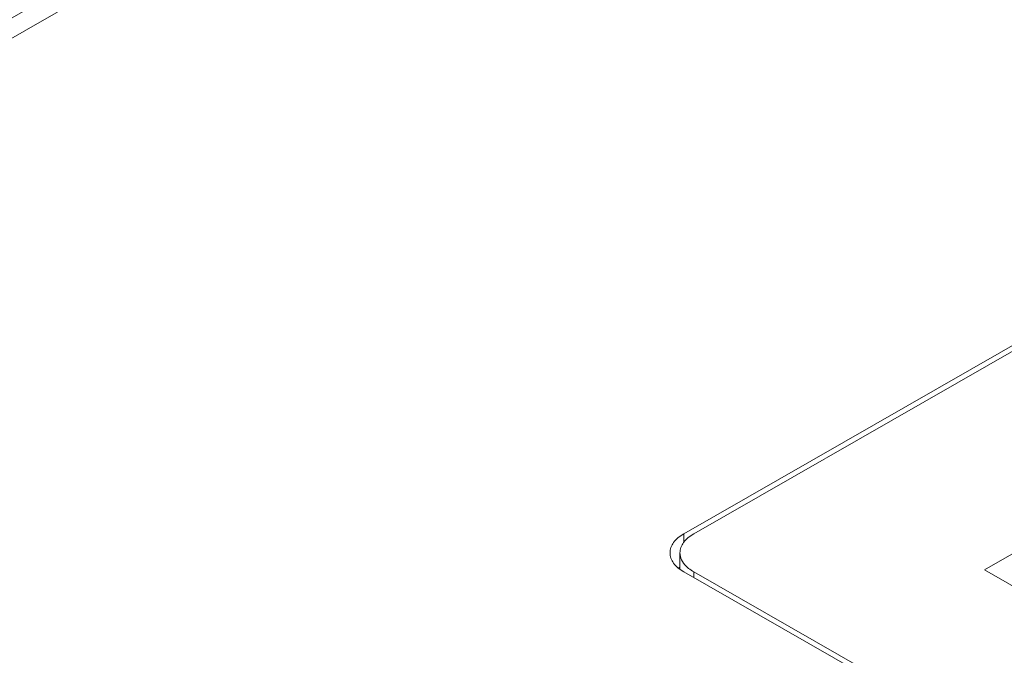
# Model space of a CAD drawing. Header units: centimetres. Extents: x -24.5 to 49.7, y -16.6 to 18.4.
# Tile 88 of 248: x -17.7 to -16.2, y -8.2 to -7.2. Entities that reach past the tile are written whole.
import ezdxf

# ---------------------------------------------------------------- set-up
doc = ezdxf.new("R2010")
doc.units = ezdxf.units.CM
doc.header["$MEASUREMENT"] = 0
doc.layers.add('layer 1', color=7, linetype='Continuous')

msp = doc.modelspace()

# ---------------------------------------------------------------- linework, layer by layer
at = {"layer": 'layer 1', "color": 1, "lineweight": 0}
msp.add_open_spline([(24.98821, 18.39808), (24.98821, 18.39808), (24.98821, -16.60193), (24.98821, -16.60193), (24.98821, -16.60193), (-24.51772, -16.60193), (-24.51772, -16.60193), (-24.51772, -16.60193), (-24.51772, 18.39808), (-24.51772, 18.39808), (-24.51772, 18.39808), (24.98821, 18.39808), (24.98821, 18.39808)], degree=3, knots=[0, 0, 0, 0, 0.25, 0.25, 0.25, 0.5, 0.5, 0.5, 0.75, 0.75, 0.75, 1, 1, 1, 1], dxfattribs=at)
at = {"layer": 'layer 1', "color": 5, "lineweight": 0}
msp.add_open_spline([(-23.26688, 17.18067), (-23.26688, 17.18067), (-23.26688, -15.60944), (-23.26688, -15.60944), (-23.26688, -15.60944), (23.98644, -15.60944), (23.98644, -15.60944)], degree=3, knots=[0, 0, 0, 0, 0.5, 0.5, 0.5, 1, 1, 1, 1], dxfattribs=at)
at = {"layer": 'layer 1', "lineweight": 9}
for points in [[(-18.95873, -7.952), (-18.95873, -7.952), (-13.17496, -4.63457), (-13.17496, -4.63457)], [(-18.91328, -7.95642), (-18.91328, -7.95642), (-13.12951, -4.63898), (-13.12951, -4.63898)], [(-16.65741, -7.98492), (-16.65741, -7.98492), (-14.55557, -6.77936), (-14.55557, -6.77936)], [(-15.06439, -7.07975), (-15.06439, -7.07975), (-16.6425, -7.98492), (-16.6425, -7.98492)], [(-16.20623, -8.03907), (-16.20623, -8.03907), (-14.93867, -7.31202), (-14.93867, -7.31202)], [(-15.17172, -10.10249), (-15.17172, -10.10249), (-18.91328, -7.95642), (-18.91328, -7.95642)], [(-16.65741, -7.99845), (-16.65741, -7.99845), (-16.65741, -7.98492), (-16.65741, -7.98492)], [(-16.66308, -8.01342), (-16.66308, -8.01342), (-16.66308, -8.03744), (-16.66308, -8.03744)], [(-16.6634, -8.03488), (-16.66396, -8.0353), (-16.6645, -8.03572), (-16.66504, -8.03616)], [(-16.65367, -8.03357), (-16.65322, -8.03401), (-16.65278, -8.03444), (-16.65232, -8.03486)], [(-15.44998, -8.73447), (-15.44998, -8.73447), (-16.65741, -8.04191), (-16.65741, -8.04191)], [(-16.6425, -8.04191), (-16.6425, -8.04191), (-16.6425, -8.05047), (-16.6425, -8.05047)], [(-16.6425, -8.04191), (-16.6425, -8.04191), (-15.44998, -8.72593), (-15.44998, -8.72593)], [(-15.43804, -8.47969), (-15.43804, -8.47969), (-16.20623, -8.03907), (-16.20623, -8.03907)]]:
    msp.add_open_spline(points, degree=3, dxfattribs=at)
for points, knots in [([(-16.67799, -8.01342), (-16.67799, -8.01076), (-16.67751, -8.00808), (-16.67664, -8.00556), (-16.6757, -8.00284), (-16.67432, -8.00031), (-16.67264, -7.998), (-16.67078, -7.99541), (-16.66856, -7.9931), (-16.66614, -7.99102), (-16.66344, -7.98871), (-16.66049, -7.98668), (-16.65741, -7.98492)], [0, 0, 0, 0, 0.25, 0.25, 0.25, 0.5, 0.5, 0.5, 0.75, 0.75, 0.75, 1, 1, 1, 1]), ([(-16.6425, -7.98492), (-16.64559, -7.98668), (-16.64854, -7.98871), (-16.65124, -7.99102), (-16.65365, -7.9931), (-16.65587, -7.99541), (-16.65774, -7.998), (-16.65941, -8.00031), (-16.6608, -8.00284), (-16.66173, -8.00556), (-16.66261, -8.00808), (-16.66308, -8.01076), (-16.66308, -8.01342)], [0, 0, 0, 0, 0.25, 0.25, 0.25, 0.5, 0.5, 0.5, 0.75, 0.75, 0.75, 1, 1, 1, 1]), ([(-16.65741, -8.04191), (-16.66049, -8.04015), (-16.66344, -8.03813), (-16.66614, -8.03582), (-16.66856, -8.03374), (-16.67078, -8.03142), (-16.67264, -8.02884), (-16.67432, -8.02653), (-16.6757, -8.02399), (-16.67664, -8.02128), (-16.67751, -8.01875), (-16.67799, -8.01608), (-16.67799, -8.01342)], [0, 0, 0, 0, 0.25, 0.25, 0.25, 0.5, 0.5, 0.5, 0.75, 0.75, 0.75, 1, 1, 1, 1]), ([(-16.66308, -8.01342), (-16.66308, -8.01698), (-16.66221, -8.02058), (-16.66069, -8.02385), (-16.65899, -8.02751), (-16.65651, -8.03076), (-16.65367, -8.03357)], [0, 0, 0, 0, 0.5, 0.5, 0.5, 1, 1, 1, 1]), ([(-16.65232, -8.03486), (-16.6516, -8.03551), (-16.65087, -8.03614), (-16.65012, -8.03674), (-16.64773, -8.03868), (-16.64516, -8.04039), (-16.6425, -8.04191)], [0, 0, 0, 0, 0.5, 0.5, 0.5, 1, 1, 1, 1])]:
    msp.add_open_spline(points, degree=3, knots=knots, dxfattribs=at)

doc.saveas('drawing.dxf')
